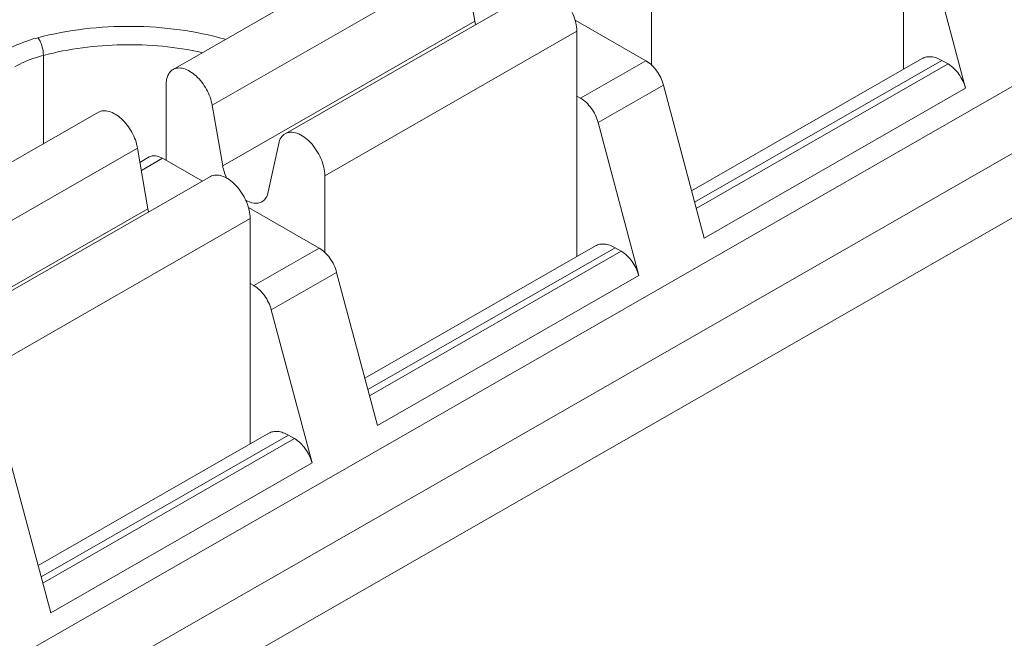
# Model space of a CAD drawing. Header units: centimetres. Extents: x -24.5 to 49.7, y -16.6 to 18.4.
# Tile 26 of 248: x -18.961 to -18.437, y -7.46 to -7.131. Entities that reach past the tile are written whole.
import ezdxf

# ---------------------------------------------------------------- set-up
doc = ezdxf.new("R2010")
doc.units = ezdxf.units.CM
doc.header["$MEASUREMENT"] = 0
doc.layers.add('layer 1', color=7, linetype='Continuous')

msp = doc.modelspace()

# ---------------------------------------------------------------- linework, layer by layer
at = {"layer": 'layer 1', "color": 1, "lineweight": 0}
msp.add_open_spline([(24.98821, 18.39808), (24.98821, 18.39808), (24.98821, -16.60193), (24.98821, -16.60193), (24.98821, -16.60193), (-24.51772, -16.60193), (-24.51772, -16.60193), (-24.51772, -16.60193), (-24.51772, 18.39808), (-24.51772, 18.39808), (-24.51772, 18.39808), (24.98821, 18.39808), (24.98821, 18.39808)], degree=3, knots=[0, 0, 0, 0, 0.25, 0.25, 0.25, 0.5, 0.5, 0.5, 0.75, 0.75, 0.75, 1, 1, 1, 1], dxfattribs=at)
at = {"layer": 'layer 1', "color": 5, "lineweight": 0}
msp.add_open_spline([(-23.26688, 17.18067), (-23.26688, 17.18067), (-23.26688, -15.60944), (-23.26688, -15.60944), (-23.26688, -15.60944), (23.98644, -15.60944), (23.98644, -15.60944)], degree=3, knots=[0, 0, 0, 0, 0.5, 0.5, 0.5, 1, 1, 1, 1], dxfattribs=at)
at = {"layer": 'layer 1', "lineweight": 9}
for points in [[(-18.95873, -7.952), (-18.95873, -7.952), (-13.17496, -4.63457), (-13.17496, -4.63457)], [(-18.91328, -7.95642), (-18.91328, -7.95642), (-13.12951, -4.63898), (-13.12951, -4.63898)], [(-20.20721, -7.75591), (-20.20721, -7.75591), (-18.46313, -6.75555), (-18.46313, -6.75555)], [(-18.45614, -6.75623), (-18.45614, -6.75623), (-20.20022, -7.7566), (-20.20022, -7.7566)], [(-19.83625, -7.97105), (-19.83625, -7.97105), (-18.08223, -6.965), (-18.08223, -6.965)], [(-19.8052, -7.98887), (-19.8052, -7.98887), (-18.05118, -6.98281), (-18.05118, -6.98281)], [(-18.04124, -7.01147), (-18.04124, -7.01147), (-19.78532, -8.01184), (-19.78532, -8.01184)], [(-18.49093, -7.15715), (-18.49093, -7.15715), (-18.49093, -7.03718), (-18.49093, -7.03718)], [(-18.42316, -7.14736), (-18.42316, -7.14736), (-18.44486, -7.06584), (-18.44486, -7.06584)], [(-18.74563, -7.08036), (-18.74563, -7.08036), (-18.87978, -7.15731), (-18.87978, -7.15731)], [(-18.47965, -7.08579), (-18.47965, -7.08579), (-18.45795, -7.16731), (-18.45795, -7.16731)], [(-18.72476, -7.09945), (-18.72476, -7.09945), (-18.85892, -7.17639), (-18.85892, -7.17639)], [(-18.7192, -7.13167), (-18.7192, -7.13167), (-18.72476, -7.09945), (-18.72476, -7.09945)], [(-18.686, -7.11456), (-18.686, -7.11456), (-18.82016, -7.19151), (-18.82016, -7.19151)], [(-18.62509, -7.11413), (-18.62509, -7.11413), (-18.62509, -7.15512), (-18.62509, -7.15512)], [(-18.85336, -7.20863), (-18.85336, -7.20863), (-18.7192, -7.13167), (-18.7192, -7.13167)], [(-18.7192, -7.13167), (-18.71911, -7.13221), (-18.719, -7.13275), (-18.71886, -7.13328)], [(-18.62811, -7.15266), (-18.62811, -7.15266), (-18.66575, -7.13107), (-18.66575, -7.13107)], [(-18.66484, -7.13693), (-18.66484, -7.13693), (-18.799, -7.21388), (-18.799, -7.21388)], [(-18.66484, -7.2569), (-18.66484, -7.2569), (-18.66484, -7.13693), (-18.66484, -7.13693)], [(-18.94875, -7.1498), (-18.94875, -7.1498), (-18.94875, -7.19687), (-18.94875, -7.19687)], [(-18.6629, -7.1726), (-18.6629, -7.1726), (-18.62811, -7.15266), (-18.62811, -7.15266)], [(-18.60379, -7.22189), (-18.60379, -7.22189), (-18.48104, -7.15148), (-18.48104, -7.15148)], [(-18.47055, -7.1525), (-18.47055, -7.1525), (-18.60216, -7.22799), (-18.60216, -7.22799)], [(-18.47055, -7.1525), (-18.47055, -7.1525), (-18.46729, -7.15438), (-18.46729, -7.15438)], [(-18.6013, -7.23125), (-18.6013, -7.23125), (-18.46729, -7.15438), (-18.46729, -7.15438)], [(-18.88346, -7.2057), (-18.88346, -7.2057), (-18.88346, -7.16543), (-18.88346, -7.16543)], [(-18.61878, -7.16558), (-18.61878, -7.16558), (-18.65356, -7.18553), (-18.65356, -7.18553)], [(-18.59708, -7.24711), (-18.59708, -7.24711), (-18.61878, -7.16558), (-18.61878, -7.16558)], [(-18.45795, -7.16731), (-18.45795, -7.16731), (-18.59708, -7.24711), (-18.59708, -7.24711)], [(-18.66484, -7.17149), (-18.66484, -7.17149), (-18.6629, -7.1726), (-18.6629, -7.1726)], [(-18.85892, -7.17639), (-18.85892, -7.17639), (-18.85336, -7.20863), (-18.85336, -7.20863)], [(-18.91953, -7.18012), (-18.91953, -7.18012), (-19.05369, -7.25706), (-19.05369, -7.25706)], [(-18.65356, -7.18553), (-18.65356, -7.18553), (-18.63186, -7.26706), (-18.63186, -7.26706)], [(-18.89867, -7.1992), (-18.89867, -7.1992), (-19.03282, -7.27615), (-19.03282, -7.27615)], [(-18.89311, -7.23142), (-18.89311, -7.23142), (-18.89867, -7.1992), (-18.89867, -7.1992)], [(-18.8291, -7.22254), (-18.8291, -7.22254), (-18.82354, -7.19668), (-18.82354, -7.19668)], [(-18.89736, -7.20675), (-18.89736, -7.20675), (-18.8924, -7.2039), (-18.8924, -7.2039)], [(-18.8854, -7.20459), (-18.8854, -7.20459), (-18.89663, -7.21102), (-18.89663, -7.21102)], [(-18.8854, -7.20459), (-18.8854, -7.20459), (-18.86417, -7.21676), (-18.86417, -7.21676)], [(-18.85991, -7.21432), (-18.85991, -7.21432), (-18.99407, -7.29126), (-18.99407, -7.29126)], [(-18.799, -7.21388), (-18.799, -7.21388), (-18.799, -7.25487), (-18.799, -7.25487)], [(-19.02727, -7.30837), (-19.02727, -7.30837), (-18.89311, -7.23142), (-18.89311, -7.23142)], [(-18.89311, -7.23142), (-18.89301, -7.23196), (-18.8929, -7.2325), (-18.89277, -7.23303)], [(-18.83966, -7.23082), (-18.83966, -7.23082), (-18.80203, -7.2524), (-18.80203, -7.2524)], [(-18.83874, -7.23668), (-18.83874, -7.23668), (-18.9729, -7.31363), (-18.9729, -7.31363)], [(-18.83874, -7.35666), (-18.83874, -7.35666), (-18.83874, -7.23668), (-18.83874, -7.23668)], [(-18.83681, -7.27235), (-18.83681, -7.27235), (-18.80203, -7.2524), (-18.80203, -7.2524)], [(-18.7777, -7.32164), (-18.7777, -7.32164), (-18.65495, -7.25124), (-18.65495, -7.25124)], [(-18.64447, -7.25225), (-18.64447, -7.25225), (-18.77608, -7.32774), (-18.77608, -7.32774)], [(-18.64447, -7.25225), (-18.64447, -7.25225), (-18.64119, -7.25413), (-18.64119, -7.25413)], [(-18.77521, -7.33099), (-18.77521, -7.33099), (-18.64119, -7.25413), (-18.64119, -7.25413)], [(-18.79269, -7.26533), (-18.79269, -7.26533), (-18.82747, -7.28528), (-18.82747, -7.28528)], [(-18.77099, -7.34686), (-18.77099, -7.34686), (-18.79269, -7.26533), (-18.79269, -7.26533)], [(-18.63186, -7.26706), (-18.63186, -7.26706), (-18.77099, -7.34686), (-18.77099, -7.34686)], [(-18.83681, -7.27235), (-18.83681, -7.27235), (-18.83874, -7.27124), (-18.83874, -7.27124)], [(-18.82747, -7.28528), (-18.82747, -7.28528), (-18.80577, -7.36681), (-18.80577, -7.36681)], [(-18.95161, -7.42139), (-18.95161, -7.42139), (-18.82886, -7.35099), (-18.82886, -7.35099)], [(-18.81837, -7.35201), (-18.81837, -7.35201), (-18.94998, -7.42749), (-18.94998, -7.42749)], [(-18.94912, -7.43074), (-18.94912, -7.43074), (-18.8151, -7.35387), (-18.8151, -7.35387)], [(-18.81837, -7.35201), (-18.81837, -7.35201), (-18.8151, -7.35387), (-18.8151, -7.35387)], [(-18.94489, -7.44661), (-18.94489, -7.44661), (-18.9666, -7.36509), (-18.9666, -7.36509)], [(-18.80577, -7.36681), (-18.80577, -7.36681), (-18.94489, -7.44661), (-18.94489, -7.44661)]]:
    msp.add_open_spline(points, degree=3, dxfattribs=at)
for points, knots in [([(-18.66484, -7.13693), (-18.66484, -7.13542), (-18.66503, -7.13392), (-18.66537, -7.13245), (-18.66574, -7.13084), (-18.66626, -7.12927), (-18.66692, -7.12775), (-18.6676, -7.12618), (-18.66842, -7.12466), (-18.66936, -7.12323), (-18.67028, -7.12182), (-18.67132, -7.12049), (-18.67248, -7.11926), (-18.67354, -7.11813), (-18.67472, -7.11709), (-18.676, -7.11621), (-18.67713, -7.11543), (-18.67834, -7.11477), (-18.67964, -7.11432), (-18.68074, -7.11393), (-18.6819, -7.1137), (-18.68307, -7.11375), (-18.68409, -7.1138), (-18.68512, -7.11406), (-18.686, -7.11456)], [0, 0, 0, 0, 0.125, 0.125, 0.125, 0.25, 0.25, 0.25, 0.375, 0.375, 0.375, 0.5, 0.5, 0.5, 0.625, 0.625, 0.625, 0.75, 0.75, 0.75, 0.875, 0.875, 0.875, 1, 1, 1, 1]), ([(-18.85202, -7.1412), (-18.85995, -7.13896), (-18.86805, -7.13731), (-18.87621, -7.13618), (-18.88467, -7.13501), (-18.89319, -7.13441), (-18.90174, -7.13434), (-18.91858, -7.1342), (-18.93552, -7.13613), (-18.95177, -7.14041)], [0, 0, 0, 0, 0.333333, 0.333333, 0.333333, 0.666667, 0.666667, 0.666667, 1, 1, 1, 1]), ([(-18.95177, -7.14041), (-18.95335, -7.14082), (-18.95491, -7.14129), (-18.95646, -7.1418), (-18.9608, -7.14322), (-18.96505, -7.14503), (-18.96901, -7.1473)], [0, 0, 0, 0, 0.5, 0.5, 0.5, 1, 1, 1, 1]), ([(-18.95168, -7.14039), (-18.95123, -7.14095), (-18.95087, -7.14157), (-18.95055, -7.14223), (-18.95017, -7.14301), (-18.94986, -7.14383), (-18.9496, -7.14466), (-18.94908, -7.14632), (-18.94875, -7.14807), (-18.94875, -7.1498)], [0, 0, 0, 0, 0.333333, 0.333333, 0.333333, 0.666667, 0.666667, 0.666667, 1, 1, 1, 1]), ([(-18.86437, -7.14826), (-18.87826, -7.1452), (-18.89256, -7.14389), (-18.90683, -7.14415), (-18.92098, -7.14441), (-18.93511, -7.14622), (-18.94875, -7.1498)], [0, 0, 0, 0, 0.5, 0.5, 0.5, 1, 1, 1, 1]), ([(-18.94875, -7.1498), (-18.95014, -7.15017), (-18.95153, -7.15058), (-18.95291, -7.15103), (-18.95676, -7.1523), (-18.96053, -7.15389), (-18.96404, -7.15591)], [0, 0, 0, 0, 0.5, 0.5, 0.5, 1, 1, 1, 1]), ([(-18.61878, -7.16558), (-18.6195, -7.16288), (-18.62076, -7.16031), (-18.62242, -7.158), (-18.62396, -7.15587), (-18.62585, -7.15395), (-18.62811, -7.15266)], [0, 0, 0, 0, 0.5, 0.5, 0.5, 1, 1, 1, 1]), ([(-18.47055, -7.1525), (-18.47147, -7.15197), (-18.47244, -7.15152), (-18.47344, -7.15117), (-18.47434, -7.15086), (-18.47528, -7.15064), (-18.47622, -7.15055), (-18.47708, -7.15046), (-18.47795, -7.15049), (-18.47879, -7.15065), (-18.47958, -7.15081), (-18.48035, -7.15109), (-18.48104, -7.15148)], [0, 0, 0, 0, 0.25, 0.25, 0.25, 0.5, 0.5, 0.5, 0.75, 0.75, 0.75, 1, 1, 1, 1]), ([(-18.88346, -7.16543), (-18.88346, -7.16453), (-18.88339, -7.16363), (-18.88322, -7.16275), (-18.88307, -7.16195), (-18.88285, -7.16117), (-18.88251, -7.16043), (-18.88221, -7.15977), (-18.88183, -7.15915), (-18.88135, -7.15861), (-18.8809, -7.15809), (-18.88037, -7.15765), (-18.87978, -7.15731)], [0, 0, 0, 0, 0.25, 0.25, 0.25, 0.5, 0.5, 0.5, 0.75, 0.75, 0.75, 1, 1, 1, 1]), ([(-18.87978, -7.15731), (-18.87899, -7.15686), (-18.87807, -7.1566), (-18.87715, -7.15652), (-18.87611, -7.15643), (-18.87508, -7.15658), (-18.87408, -7.15686), (-18.87293, -7.15718), (-18.87183, -7.15769), (-18.8708, -7.1583), (-18.86963, -7.159), (-18.86855, -7.15984), (-18.86754, -7.16076), (-18.8653, -7.1628), (-18.86344, -7.16526), (-18.86197, -7.16793), (-18.86051, -7.17058), (-18.85942, -7.17344), (-18.85892, -7.17639)], [0, 0, 0, 0, 0.166667, 0.166667, 0.166667, 0.333333, 0.333333, 0.333333, 0.5, 0.5, 0.5, 0.666667, 0.666667, 0.666667, 0.833333, 0.833333, 0.833333, 1, 1, 1, 1]), ([(-18.45795, -7.16731), (-18.45866, -7.1646), (-18.45992, -7.16203), (-18.46159, -7.15972), (-18.46313, -7.15759), (-18.46502, -7.15567), (-18.46729, -7.15438)], [0, 0, 0, 0, 0.5, 0.5, 0.5, 1, 1, 1, 1]), ([(-18.6629, -7.1726), (-18.66064, -7.1739), (-18.65874, -7.17582), (-18.6572, -7.17795), (-18.65553, -7.18026), (-18.65428, -7.18283), (-18.65356, -7.18553)], [0, 0, 0, 0, 0.5, 0.5, 0.5, 1, 1, 1, 1]), ([(-18.89867, -7.1992), (-18.89918, -7.19624), (-18.90026, -7.19338), (-18.90172, -7.19073), (-18.9032, -7.18806), (-18.90505, -7.1856), (-18.90729, -7.18356), (-18.9083, -7.18264), (-18.90938, -7.1818), (-18.91055, -7.18111), (-18.91159, -7.18049), (-18.91268, -7.17998), (-18.91383, -7.17966), (-18.91483, -7.17938), (-18.91587, -7.17923), (-18.9169, -7.17932), (-18.91782, -7.1794), (-18.91874, -7.17966), (-18.91953, -7.18012)], [0, 0, 0, 0, 0.166667, 0.166667, 0.166667, 0.333333, 0.333333, 0.333333, 0.5, 0.5, 0.5, 0.666667, 0.666667, 0.666667, 0.833333, 0.833333, 0.833333, 1, 1, 1, 1]), ([(-18.82354, -7.19668), (-18.82331, -7.19559), (-18.82292, -7.19451), (-18.82229, -7.19357), (-18.82175, -7.19273), (-18.82101, -7.19201), (-18.82016, -7.19151)], [0, 0, 0, 0, 0.5, 0.5, 0.5, 1, 1, 1, 1]), ([(-18.82016, -7.19151), (-18.81928, -7.19101), (-18.81825, -7.19075), (-18.81723, -7.1907), (-18.81606, -7.19065), (-18.81489, -7.19088), (-18.8138, -7.19126), (-18.8125, -7.19172), (-18.81129, -7.19238), (-18.81016, -7.19316), (-18.80888, -7.19404), (-18.80771, -7.19508), (-18.80664, -7.19622), (-18.80548, -7.19744), (-18.80444, -7.19877), (-18.80352, -7.20018), (-18.80258, -7.20161), (-18.80176, -7.20312), (-18.80108, -7.2047), (-18.80043, -7.20622), (-18.7999, -7.20779), (-18.79953, -7.20941), (-18.7992, -7.21087), (-18.799, -7.21238), (-18.799, -7.21388)], [0, 0, 0, 0, 0.125, 0.125, 0.125, 0.25, 0.25, 0.25, 0.375, 0.375, 0.375, 0.5, 0.5, 0.5, 0.625, 0.625, 0.625, 0.75, 0.75, 0.75, 0.875, 0.875, 0.875, 1, 1, 1, 1]), ([(-18.8854, -7.20459), (-18.88656, -7.20392), (-18.88783, -7.2034), (-18.88918, -7.20328), (-18.89029, -7.20319), (-18.89145, -7.20336), (-18.8924, -7.2039)], [0, 0, 0, 0, 0.5, 0.5, 0.5, 1, 1, 1, 1]), ([(-18.85336, -7.20863), (-18.85326, -7.20919), (-18.85314, -7.20974), (-18.853, -7.2103), (-18.85257, -7.21205), (-18.85193, -7.21378), (-18.85116, -7.21541)], [0, 0, 0, 0, 0.5, 0.5, 0.5, 1, 1, 1, 1]), ([(-18.83874, -7.23668), (-18.83874, -7.23517), (-18.83895, -7.23368), (-18.83928, -7.23221), (-18.83964, -7.23059), (-18.84018, -7.22902), (-18.84083, -7.2275), (-18.84151, -7.22593), (-18.84233, -7.22442), (-18.84327, -7.22297), (-18.84419, -7.22157), (-18.84523, -7.22023), (-18.84639, -7.21901), (-18.84746, -7.21788), (-18.84863, -7.21684), (-18.84992, -7.21595), (-18.85104, -7.21517), (-18.85225, -7.21451), (-18.85355, -7.21406), (-18.85465, -7.21369), (-18.85581, -7.21345), (-18.85698, -7.2135), (-18.858, -7.21355), (-18.85903, -7.21381), (-18.85991, -7.21432)], [0, 0, 0, 0, 0.125, 0.125, 0.125, 0.25, 0.25, 0.25, 0.375, 0.375, 0.375, 0.5, 0.5, 0.5, 0.625, 0.625, 0.625, 0.75, 0.75, 0.75, 0.875, 0.875, 0.875, 1, 1, 1, 1]), ([(-18.83249, -7.2277), (-18.83163, -7.22721), (-18.8309, -7.22649), (-18.83035, -7.22565), (-18.82973, -7.22471), (-18.82934, -7.22363), (-18.8291, -7.22254)], [0, 0, 0, 0, 0.5, 0.5, 0.5, 1, 1, 1, 1]), ([(-18.84143, -7.22674), (-18.83995, -7.22761), (-18.83831, -7.22829), (-18.83659, -7.22848), (-18.83587, -7.22855), (-18.83513, -7.22854), (-18.83441, -7.22841), (-18.83373, -7.22828), (-18.83308, -7.22804), (-18.83249, -7.2277)], [0, 0, 0, 0, 0.333333, 0.333333, 0.333333, 0.666667, 0.666667, 0.666667, 1, 1, 1, 1]), ([(-18.79269, -7.26533), (-18.79341, -7.26263), (-18.79466, -7.26006), (-18.79633, -7.25776), (-18.79787, -7.25562), (-18.79976, -7.2537), (-18.80203, -7.2524)], [0, 0, 0, 0, 0.5, 0.5, 0.5, 1, 1, 1, 1]), ([(-18.64447, -7.25225), (-18.64538, -7.25172), (-18.64635, -7.25127), (-18.64735, -7.25092), (-18.64825, -7.25061), (-18.64919, -7.25039), (-18.65014, -7.2503), (-18.65099, -7.25022), (-18.65186, -7.25024), (-18.6527, -7.2504), (-18.65349, -7.25056), (-18.65426, -7.25084), (-18.65495, -7.25124)], [0, 0, 0, 0, 0.25, 0.25, 0.25, 0.5, 0.5, 0.5, 0.75, 0.75, 0.75, 1, 1, 1, 1]), ([(-18.63186, -7.26706), (-18.63258, -7.26435), (-18.63383, -7.26179), (-18.63549, -7.25948), (-18.63704, -7.25734), (-18.63894, -7.25543), (-18.64119, -7.25413)], [0, 0, 0, 0, 0.5, 0.5, 0.5, 1, 1, 1, 1]), ([(-18.83681, -7.27235), (-18.83455, -7.27365), (-18.83265, -7.27557), (-18.83111, -7.27771), (-18.82945, -7.28001), (-18.82819, -7.28258), (-18.82747, -7.28528)], [0, 0, 0, 0, 0.5, 0.5, 0.5, 1, 1, 1, 1]), ([(-18.81837, -7.35201), (-18.81929, -7.35148), (-18.82026, -7.35102), (-18.82126, -7.35068), (-18.82216, -7.35037), (-18.82309, -7.35014), (-18.82404, -7.35005), (-18.8249, -7.34997), (-18.82576, -7.34999), (-18.82661, -7.35016), (-18.8274, -7.35031), (-18.82817, -7.35059), (-18.82886, -7.35099)], [0, 0, 0, 0, 0.25, 0.25, 0.25, 0.5, 0.5, 0.5, 0.75, 0.75, 0.75, 1, 1, 1, 1]), ([(-18.80577, -7.36681), (-18.80649, -7.3641), (-18.80775, -7.36153), (-18.80941, -7.35923), (-18.81095, -7.35709), (-18.81284, -7.35517), (-18.8151, -7.35387)], [0, 0, 0, 0, 0.5, 0.5, 0.5, 1, 1, 1, 1])]:
    msp.add_open_spline(points, degree=3, knots=knots, dxfattribs=at)

doc.saveas('drawing.dxf')
